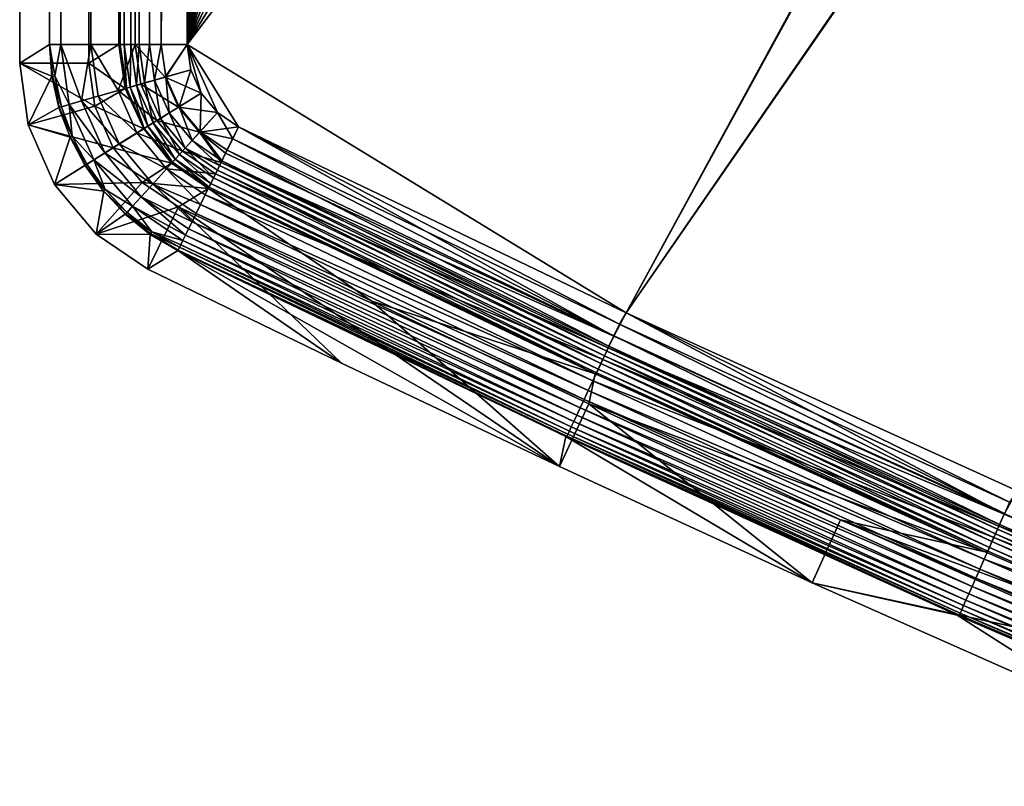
# Model space of a CAD drawing. Header units: metres. Extents: x 0 to 1400, y -1400 to 0.
# Tile 1 of 256: x 0 to 43, y -1323 to -1290. Entities that reach past the tile are written whole.
import ezdxf

# ---------------------------------------------------------------- set-up
doc = ezdxf.new("R2010")
doc.units = ezdxf.units.M

msp = doc.modelspace()

# ---------------------------------------------------------------- linework, layer by layer
at = {"layer": 'None'}
for points in [[(1.294015, -11.242748, -5.865956), (0, -9.948733, -80), (0, -1291.388062, -80)], [(2.999543, -9.948733, -80.052361), (2.999513, -1291.388062, -80.052353), (0, -9.948733, -80)], [(2.999513, -1291.388062, -80.052353), (0, -1291.388062, -80), (0, -9.948733, -80)], [(2.999513, -1291.388062, -80.052353), (2.999543, -9.948733, -80.052361), (4.293558, -11.242748, -5.918313)], [(1.294015, -1290.58252, -5.865956), (1.294015, -11.242748, -5.865956), (0, -1291.388062, -80)], [(1.294015, -11.242748, -5.865956), (1.294015, -1290.58252, -5.865956), (1.453122, -11.242748, -4.597182)], [(1.294015, -1290.58252, -5.865956), (1.777908, -1290.58252, -3.61353), (1.453122, -11.242748, -4.597182)], [(1.777908, -1290.58252, -3.61353), (1.77788, -11.242748, -3.613594), (1.453122, -11.242748, -4.597182)], [(2.336057, -11.242748, -2.598887), (1.77788, -11.242748, -3.613594), (1.777908, -1290.58252, -3.61353)], [(3.078628, -1290.58252, -1.712029), (2.336057, -11.242748, -2.598887), (1.777908, -1290.58252, -3.61353)], [(3.078628, -1290.58252, -1.712029), (3.078723, -11.242748, -1.711936), (2.336057, -11.242748, -2.598887)], [(4.293558, -1290.58252, -5.918313), (2.999513, -1291.388062, -80.052353), (4.293558, -11.242748, -5.918313)], [(5.002484, -1290.58252, -0.444609), (3.9785, -11.242748, -0.984864), (3.078628, -1290.58252, -1.712029)], [(3.9785, -11.242748, -0.984864), (3.078723, -11.242748, -1.711936), (3.078628, -1290.58252, -1.712029)], [(5.002794, -11.242748, -0.444482), (3.9785, -11.242748, -0.984864), (5.002484, -1290.58252, -0.444609)], [(4.293558, -1290.58252, -5.918313), (4.293558, -11.242748, -5.918313), (4.359362, -1290.58252, -5.346294)], [(4.293558, -11.242748, -5.918313), (4.534307, -11.242748, -4.797701), (4.359362, -1290.58252, -5.346294)], [(4.534307, -11.242748, -4.797701), (4.534304, -1290.58252, -4.79771), (4.359362, -1290.58252, -5.346294)], [(4.811808, -1290.58252, -4.293189), (4.534304, -1290.58252, -4.79771), (4.534307, -11.242748, -4.797701)], [(5.181449, -11.242748, -3.851689), (4.811808, -1290.58252, -4.293189), (4.534307, -11.242748, -4.797701)], [(5.181445, -1290.58252, -3.851693), (4.811808, -1290.58252, -4.293189), (5.181449, -11.242748, -3.851689)], [(5.991898, -11.242748, -0.13694), (5.002484, -1290.58252, -0.444609), (7.262993, -1290.58252)], [(5.991898, -11.242748, -0.13694), (5.002794, -11.242748, -0.444482), (5.002484, -1290.58252, -0.444609)], [(5.629323, -1290.58252, -3.489816), (5.181445, -1290.58252, -3.851693), (5.181449, -11.242748, -3.851689)], [(5.629323, -1290.58252, -3.489816), (5.181449, -11.242748, -3.851689), (6.138612, -11.242748, -3.221156)], [(6.138608, -1290.58252, -3.221157), (5.629323, -1290.58252, -3.489816), (6.138612, -11.242748, -3.221156)], [(7.263255, -11.242748), (5.991898, -11.242748, -0.13694), (7.262993, -1290.58252)], [(7.263255, -1290.58252, -3), (6.138608, -1290.58252, -3.221157), (7.263255, -11.242748, -3)], [(6.138608, -1290.58252, -3.221157), (6.138612, -11.242748, -3.221156), (7.263255, -11.242748, -3)], [(7.262993, -1290.58252), (10.26183, -870.310974), (7.263255, -11.242748)], [(7.263255, -11.242748, -3), (9.488518, -870.462952, -3), (7.263255, -1290.58252, -3)], [(10.556255, -886.99408), (10.26183, -870.310974), (7.262993, -1290.58252)], [(9.488518, -870.462952, -3), (9.787195, -887.165039, -3), (7.263255, -1290.58252, -3)], [(11.297174, -903.663391), (10.556255, -886.99408), (7.262993, -1290.58252)], [(7.263255, -1290.58252, -3), (9.787195, -887.165039, -3), (10.532903, -903.853088, -3)], [(12.493146, -920.306213), (11.297174, -903.663391), (7.262993, -1290.58252)], [(10.532903, -903.853088, -3), (11.734195, -920.514526, -3), (7.263255, -1290.58252, -3)], [(7.262993, -1290.58252), (14.152526, -936.909119), (12.493146, -920.306213)], [(11.734195, -920.514526, -3), (13.399429, -937.136047, -3), (7.263255, -1290.58252, -3)], [(16.283424, -953.458191), (14.152526, -936.909119), (7.262993, -1290.58252)], [(7.263255, -1290.58252, -3), (13.399429, -937.136047, -3), (15.536694, -953.703369, -3)], [(18.893593, -969.938416), (16.283424, -953.458191), (7.262993, -1290.58252)], [(15.536694, -953.703369, -3), (18.15374, -970.201782, -3), (7.263255, -1290.58252, -3)], [(7.262993, -1290.58252), (21.990341, -986.334167), (18.893593, -969.938416)], [(18.15374, -970.201782, -3), (21.257854, -986.615417, -3), (7.263255, -1290.58252, -3)], [(25.580467, -1002.628906), (21.990341, -986.334167), (7.262993, -1290.58252)], [(7.263255, -1290.58252, -3), (21.257854, -986.615417, -3), (24.855837, -1002.927917, -3)], [(29.670143, -1018.805542), (25.580467, -1002.628906), (7.262993, -1290.58252)], [(24.855837, -1002.927917, -3), (28.953835, -1019.12207, -3), (7.263255, -1290.58252, -3)], [(7.262993, -1290.58252), (34.264809, -1034.846069), (29.670143, -1018.805542)], [(28.953835, -1019.12207, -3), (33.557266, -1035.17981, -3), (7.263255, -1290.58252, -3)], [(39.369041, -1050.731689), (34.264809, -1034.846069), (7.262993, -1290.58252)], [(7.263255, -1290.58252, -3), (33.557266, -1035.17981, -3), (38.670708, -1051.082397, -3)], [(44.986485, -1066.443115), (39.369041, -1050.731689), (7.262993, -1290.58252)], [(38.670708, -1051.082397, -3), (44.297775, -1066.810547, -3), (7.263255, -1290.58252, -3)], [(7.262993, -1290.58252), (51.119713, -1081.960449), (44.986485, -1066.443115)], [(44.297775, -1066.810547, -3), (50.441025, -1082.34436, -3), (7.263255, -1290.58252, -3)], [(57.770119, -1097.263306), (51.119713, -1081.960449), (7.262993, -1290.58252)], [(7.263255, -1290.58252, -3), (50.441025, -1082.34436, -3), (57.101818, -1097.663452, -3)], [(64.93779, -1112.330688), (57.770119, -1097.263306), (7.262993, -1290.58252)], [(57.101818, -1097.663452, -3), (64.280243, -1112.746826, -3), (7.263255, -1290.58252, -3)], [(7.262993, -1290.58252), (72.621468, -1127.141724), (64.93779, -1112.330688)], [(64.280243, -1112.746826, -3), (71.975006, -1127.573364, -3), (7.263255, -1290.58252, -3)], [(80.818375, -1141.674805), (72.621468, -1127.141724), (7.262993, -1290.58252)], [(7.263255, -1290.58252, -3), (71.975006, -1127.573364, -3), (80.183334, -1142.121826, -3)], [(89.524239, -1155.908936), (80.818375, -1141.674805), (7.262993, -1290.58252)], [(7.263255, -1290.58252, -3), (80.183334, -1142.121826, -3), (88.900917, -1156.371094, -3)], [(7.262993, -1290.58252), (98.733162, -1169.822754), (89.524239, -1155.908936)], [(98.121849, -1170.299805, -3), (7.263255, -1290.58252, -3), (88.900917, -1156.371094, -3)], [(26.28237, -1302.206421), (98.733162, -1169.822754), (7.262993, -1290.58252)], [(98.733162, -1169.822754), (26.28237, -1302.206421), (108.43763, -1183.395752)], [(26.284334, -1302.207397, -3), (7.263255, -1290.58252, -3), (98.121849, -1170.299805, -3)], [(107.838593, -1183.887207, -3), (26.284334, -1302.207397, -3), (98.121849, -1170.299805, -3)], [(26.28237, -1302.206421), (43.232292, -1309.932251), (108.43763, -1183.395752)], [(43.234257, -1309.933105, -3), (26.284334, -1302.207397, -3), (107.838593, -1183.887207, -3)], [(1.294015, -1290.58252, -5.865956), (0, -1291.388062, -80), (1.393106, -1291.959961, -5.858041)], [(1.393106, -1291.959961, -5.858041), (1.42888, -1291.955444, -5.282678), (1.294015, -1290.58252, -5.865956)], [(1.42888, -1291.955444, -5.282678), (1.522773, -1291.942383, -4.711677), (1.294015, -1290.58252, -5.865956)], [(1.294015, -1290.58252, -5.865956), (1.522773, -1291.942383, -4.711677), (1.777908, -1290.58252, -3.61353)], [(1.522773, -1291.942383, -4.711677), (2.145649, -1293.181152, -3.603996), (1.777908, -1290.58252, -3.61353)], [(1.777908, -1290.58252, -3.61353), (2.145649, -1293.181152, -3.603996), (2.683194, -1293.027588, -2.591883)], [(3.078628, -1290.58252, -1.712029), (1.777908, -1290.58252, -3.61353), (2.683194, -1293.027588, -2.591883)], [(3.397202, -1292.82373, -1.707133), (3.078628, -1290.58252, -1.712029), (2.683194, -1293.027588, -2.591883)], [(2.999513, -1291.388062, -80.052353), (4.293558, -1290.58252, -5.918313), (4.575136, -1292.490601, -5.911572)], [(5.002484, -1290.58252, -0.444609), (3.078628, -1290.58252, -1.712029), (4.261871, -1292.576782, -0.982192)], [(3.078628, -1290.58252, -1.712029), (3.397202, -1292.82373, -1.707133), (4.261871, -1292.576782, -0.982192)], [(4.261871, -1292.576782, -0.982192), (5.245498, -1292.295776, -0.443247), (5.002484, -1290.58252, -0.444609)], [(4.575136, -1292.490601, -5.911572), (4.293558, -1290.58252, -5.918313), (4.359362, -1290.58252, -5.346294)], [(4.625282, -1292.473022, -5.341588), (4.575136, -1292.490601, -5.911572), (4.359362, -1290.58252, -5.346294)], [(4.359362, -1290.58252, -5.346294), (4.534304, -1290.58252, -4.79771), (4.625282, -1292.473022, -5.341588)], [(4.534304, -1290.58252, -4.79771), (4.794093, -1292.424805, -4.792995), (4.625282, -1292.473022, -5.341588)], [(4.534304, -1290.58252, -4.79771), (4.811808, -1290.58252, -4.293189), (4.794093, -1292.424805, -4.792995)], [(4.811808, -1290.58252, -4.293189), (5.061515, -1292.348389, -4.289472), (4.794093, -1292.424805, -4.792995)], [(4.811808, -1290.58252, -4.293189), (5.181445, -1290.58252, -3.851693), (5.061515, -1292.348389, -4.289472)], [(5.245498, -1292.295776, -0.443247), (6.312303, -1291.991211, -0.112191), (5.002484, -1290.58252, -0.444609)], [(5.002484, -1290.58252, -0.444609), (6.312303, -1291.991211, -0.112191), (7.262993, -1290.58252)], [(5.181445, -1290.58252, -3.851693), (5.416728, -1292.246948, -3.849309), (5.061515, -1292.348389, -4.289472)], [(5.181445, -1290.58252, -3.851693), (5.629323, -1290.58252, -3.489816), (5.416728, -1292.246948, -3.849309)], [(5.629323, -1290.58252, -3.489816), (5.846894, -1292.124146, -3.48865), (5.416728, -1292.246948, -3.849309)], [(5.629323, -1290.58252, -3.489816), (6.138608, -1290.58252, -3.221157), (5.846894, -1292.124146, -3.48865)], [(6.138608, -1290.58252, -3.221157), (6.336243, -1291.984375, -3.220523), (5.846894, -1292.124146, -3.48865)], [(6.138608, -1290.58252, -3.221157), (7.263255, -1290.58252, -3), (6.336243, -1291.984375, -3.220523)], [(6.312303, -1291.991211, -0.112191), (7.416185, -1291.67627), (7.262993, -1290.58252)], [(7.263255, -1290.58252, -3), (7.416335, -1291.676758, -3), (6.336243, -1291.984375, -3.220523)], [(7.416185, -1291.67627), (7.863981, -1292.685547), (7.262993, -1290.58252)], [(7.863981, -1292.685547), (8.571769, -1293.533081), (7.262993, -1290.58252)], [(7.262993, -1290.58252), (8.571769, -1293.533081), (9.485583, -1294.153076)], [(9.485583, -1294.153076), (26.28237, -1302.206421), (7.262993, -1290.58252)], [(26.284334, -1302.207397, -3), (9.487546, -1294.154053, -3), (7.263255, -1290.58252, -3)], [(9.487546, -1294.154053, -3), (8.572985, -1293.53418, -3), (7.263255, -1290.58252, -3)], [(7.263255, -1290.58252, -3), (8.572985, -1293.53418, -3), (7.864559, -1292.686523, -3)], [(7.864559, -1292.686523, -3), (7.416335, -1291.676758, -3), (7.263255, -1290.58252, -3)], [(0, -1291.388062, -80), (0.367841, -1294.068604, -80), (1.393106, -1291.959961, -5.858041)], [(0.367841, -1294.068604, -80), (0, -1291.388062, -80), (3.256284, -1293.260376, -80.059189)], [(0, -1291.388062, -80), (2.999513, -1291.388062, -80.052353), (3.256284, -1293.260376, -80.059189)], [(3.256284, -1293.260376, -80.059189), (2.999513, -1291.388062, -80.052353), (4.575136, -1292.490601, -5.911572)], [(7.863981, -1292.685547), (7.416185, -1291.67627), (6.312303, -1291.991211, -0.112191)], [(6.336243, -1291.984375, -3.220523), (7.416335, -1291.676758, -3), (6.910398, -1293.27771, -3.220318)], [(7.416335, -1291.676758, -3), (7.864559, -1292.686523, -3), (6.910398, -1293.27771, -3.220318)], [(0.367841, -1294.068604, -80), (1.696583, -1293.314087, -5.852393), (1.393106, -1291.959961, -5.858041)], [(1.71473, -1293.304199, -5.277255), (1.42888, -1291.955444, -5.282678), (1.393106, -1291.959961, -5.858041)], [(1.696583, -1293.314087, -5.852393), (1.71473, -1293.304199, -5.277255), (1.393106, -1291.959961, -5.858041)], [(1.80632, -1293.278076, -4.706699), (1.522773, -1291.942383, -4.711677), (1.42888, -1291.955444, -5.282678)], [(1.71473, -1293.304199, -5.277255), (1.80632, -1293.278076, -4.706699), (1.42888, -1291.955444, -5.282678)], [(1.80632, -1293.278076, -4.706699), (2.145649, -1293.181152, -3.603996), (1.522773, -1291.942383, -4.711677)], [(5.061515, -1292.348389, -4.289472), (5.416728, -1292.246948, -3.849309), (5.784978, -1293.977783, -4.288288)], [(6.88929, -1293.290894, -0.112086), (6.312303, -1291.991211, -0.112191), (5.245498, -1292.295776, -0.443247)], [(5.416728, -1292.246948, -3.849309), (5.846894, -1292.124146, -3.48865), (6.098657, -1293.782715, -3.848514)], [(5.416728, -1292.246948, -3.849309), (6.098657, -1293.782715, -3.848514), (5.784978, -1293.977783, -4.288288)], [(5.846894, -1292.124146, -3.48865), (6.336243, -1291.984375, -3.220523), (6.478433, -1293.546387, -3.488189)], [(5.846894, -1292.124146, -3.48865), (6.478433, -1293.546387, -3.488189), (6.098657, -1293.782715, -3.848514)], [(6.88929, -1293.290894, -0.112086), (7.863981, -1292.685547), (6.312303, -1291.991211, -0.112191)], [(6.336243, -1291.984375, -3.220523), (6.910398, -1293.27771, -3.220318), (6.478433, -1293.546387, -3.488189)], [(3.256284, -1293.260376, -80.059189), (4.575136, -1292.490601, -5.911572), (5.376731, -1294.231689, -5.909472)], [(4.261871, -1292.576782, -0.982192), (3.397202, -1292.82373, -1.707133), (5.079371, -1294.416748, -0.981242)], [(5.947658, -1293.876587, -0.442818), (5.245498, -1292.295776, -0.443247), (4.261871, -1292.576782, -0.982192)], [(5.079371, -1294.416748, -0.981242), (5.947658, -1293.876587, -0.442818), (4.261871, -1292.576782, -0.982192)], [(5.376731, -1294.231689, -5.909472), (4.575136, -1292.490601, -5.911572), (4.625282, -1292.473022, -5.341588)], [(4.625282, -1292.473022, -5.341588), (4.794093, -1292.424805, -4.792995), (5.399434, -1294.217651, -5.339591)], [(5.399434, -1294.217651, -5.339591), (5.376731, -1294.231689, -5.909472), (4.625282, -1292.473022, -5.341588)], [(4.794093, -1292.424805, -4.792995), (5.061515, -1292.348389, -4.289472), (5.548721, -1294.124756, -4.7914)], [(4.794093, -1292.424805, -4.792995), (5.548721, -1294.124756, -4.7914), (5.399434, -1294.217651, -5.339591)], [(5.061515, -1292.348389, -4.289472), (5.784978, -1293.977783, -4.288288), (5.548721, -1294.124756, -4.7914)], [(5.947658, -1293.876587, -0.442818), (6.88929, -1293.290894, -0.112086), (5.245498, -1292.295776, -0.443247)], [(8.571769, -1293.533081), (7.863981, -1292.685547), (6.88929, -1293.290894, -0.112086)], [(6.910398, -1293.27771, -3.220318), (7.864559, -1292.686523, -3), (7.816753, -1294.364502, -3.220522)], [(7.864559, -1292.686523, -3), (8.572985, -1293.53418, -3), (7.816753, -1294.364502, -3.220522)], [(2.145649, -1293.181152, -3.603996), (3.685453, -1295.283813, -2.589477), (2.683194, -1293.027588, -2.591883)], [(4.315983, -1294.891602, -1.705507), (3.397202, -1292.82373, -1.707133), (2.683194, -1293.027588, -2.591883)], [(2.683194, -1293.027588, -2.591883), (3.685453, -1295.283813, -2.589477), (4.315983, -1294.891602, -1.705507)], [(3.397202, -1292.82373, -1.707133), (4.315983, -1294.891602, -1.705507), (5.079371, -1294.416748, -0.981242)], [(0.367841, -1294.068604, -80), (3.256284, -1293.260376, -80.059189), (4.047956, -1295.059082, -80.061653)], [(2.186017, -1294.591431, -5.849195), (1.696583, -1293.314087, -5.852393), (0.367841, -1294.068604, -80)], [(2.184835, -1294.599365, -5.273966), (1.71473, -1293.304199, -5.277255), (1.696583, -1293.314087, -5.852393)], [(2.186017, -1294.591431, -5.849195), (2.184835, -1294.599365, -5.273966), (1.696583, -1293.314087, -5.852393)], [(2.272154, -1294.560669, -4.703683), (1.80632, -1293.278076, -4.706699), (1.71473, -1293.304199, -5.277255)], [(2.184835, -1294.599365, -5.273966), (2.272154, -1294.560669, -4.703683), (1.71473, -1293.304199, -5.277255)], [(1.80632, -1293.278076, -4.706699), (2.272154, -1294.560669, -4.703683), (2.145649, -1293.181152, -3.603996)], [(2.272154, -1294.560669, -4.703683), (3.210542, -1295.579102, -3.600766), (2.145649, -1293.181152, -3.603996)], [(2.145649, -1293.181152, -3.603996), (3.210542, -1295.579102, -3.600766), (3.685453, -1295.283813, -2.589477)], [(4.047956, -1295.059082, -80.061653), (3.256284, -1293.260376, -80.059189), (5.376731, -1294.231689, -5.909472)], [(7.800077, -1294.382935, -0.112191), (6.88929, -1293.290894, -0.112086), (5.947658, -1293.876587, -0.442818)], [(6.478433, -1293.546387, -3.488189), (6.910398, -1293.27771, -3.220318), (7.475076, -1294.741699, -3.488649)], [(7.800077, -1294.382935, -0.112191), (8.571769, -1293.533081), (6.88929, -1293.290894, -0.112086)], [(6.910398, -1293.27771, -3.220318), (7.816753, -1294.364502, -3.220522), (7.475076, -1294.741699, -3.488649)], [(7.800077, -1294.382935, -0.112191), (9.485583, -1294.153076), (8.571769, -1293.533081)], [(7.816753, -1294.364502, -3.220522), (8.572985, -1293.53418, -3), (9.234777, -1294.668335, -3.055813)], [(8.572985, -1293.53418, -3), (9.487546, -1294.154053, -3), (9.234777, -1294.668335, -3.055813)], [(7.055212, -1295.2052, -0.443246), (5.947658, -1293.876587, -0.442818), (5.079371, -1294.416748, -0.981242)], [(5.784978, -1293.977783, -4.288288), (6.098657, -1293.782715, -3.848514), (6.926701, -1295.346924, -4.289469)], [(7.055212, -1295.2052, -0.443246), (7.800077, -1294.382935, -0.112191), (5.947658, -1293.876587, -0.442818)], [(6.098657, -1293.782715, -3.848514), (6.478433, -1293.546387, -3.488189), (7.174721, -1295.073242, -3.849308)], [(6.098657, -1293.782715, -3.848514), (7.174721, -1295.073242, -3.849308), (6.926701, -1295.346924, -4.289469)], [(6.478433, -1293.546387, -3.488189), (7.475076, -1294.741699, -3.488649), (7.174721, -1295.073242, -3.849308)], [(1.501548, -1296.643921, -80), (2.186017, -1294.591431, -5.849195), (0.367841, -1294.068604, -80)], [(1.501548, -1296.643921, -80), (0.367841, -1294.068604, -80), (4.047956, -1295.059082, -80.061653)], [(4.047956, -1295.059082, -80.061653), (5.376731, -1294.231689, -5.909472), (6.584117, -1295.720337, -5.911569)], [(6.584117, -1295.720337, -5.911569), (5.376731, -1294.231689, -5.909472), (5.399434, -1294.217651, -5.339591)], [(5.399434, -1294.217651, -5.339591), (5.548721, -1294.124756, -4.7914), (6.62211, -1295.683228, -5.341584)], [(6.62211, -1295.683228, -5.341584), (6.584117, -1295.720337, -5.911569), (5.399434, -1294.217651, -5.339591)], [(5.548721, -1294.124756, -4.7914), (5.784978, -1293.977783, -4.288288), (6.739979, -1295.553101, -4.792993)], [(5.548721, -1294.124756, -4.7914), (6.739979, -1295.553101, -4.792993), (6.62211, -1295.683228, -5.341584)], [(5.784978, -1293.977783, -4.288288), (6.926701, -1295.346924, -4.289469), (6.739979, -1295.553101, -4.792993)], [(8.731893, -1295.69165, -0.251109), (7.800077, -1294.382935, -0.112191), (7.055212, -1295.2052, -0.443246)], [(7.475076, -1294.741699, -3.488649), (7.816753, -1294.364502, -3.220522), (8.766883, -1295.620483, -3.489813)], [(8.926799, -1295.295044, -0.13694), (9.485583, -1294.153076), (7.800077, -1294.382935, -0.112191)], [(8.731893, -1295.69165, -0.251109), (8.926799, -1295.295044, -0.13694), (7.800077, -1294.382935, -0.112191)], [(7.816753, -1294.364502, -3.220522), (8.991508, -1295.163452, -3.221156), (8.766883, -1295.620483, -3.489813)], [(9.234777, -1294.668335, -3.055813), (8.991508, -1295.163452, -3.221156), (7.816753, -1294.364502, -3.220522)], [(9.485583, -1294.153076), (8.926799, -1295.295044, -0.13694), (25.746523, -1303.223999, -0.112516)], [(9.234777, -1294.668335, -3.055813), (9.487546, -1294.154053, -3), (25.991236, -1302.700684, -3.055977)], [(26.28237, -1302.206421), (9.485583, -1294.153076), (25.746523, -1303.223999, -0.112516)], [(9.487546, -1294.154053, -3), (26.284334, -1302.207397, -3), (25.991236, -1302.700684, -3.055977)], [(1.501548, -1296.643921, -80), (2.843963, -1295.807129, -5.848162), (2.186017, -1294.591431, -5.849195)], [(2.910449, -1295.765869, -4.702671), (2.272154, -1294.560669, -4.703683), (2.184835, -1294.599365, -5.273966)], [(2.829267, -1295.816284, -5.272861), (2.184835, -1294.599365, -5.273966), (2.186017, -1294.591431, -5.849195)], [(2.829267, -1295.816284, -5.272861), (2.910449, -1295.765869, -4.702671), (2.184835, -1294.599365, -5.273966)], [(2.843963, -1295.807129, -5.848162), (2.829267, -1295.816284, -5.272861), (2.186017, -1294.591431, -5.849195)], [(2.272154, -1294.560669, -4.703683), (2.910449, -1295.765869, -4.702671), (3.210542, -1295.579102, -3.600766)], [(5.079371, -1294.416748, -0.981242), (4.315983, -1294.891602, -1.705507), (6.368423, -1295.963379, -0.98219)], [(6.368423, -1295.963379, -0.98219), (7.055212, -1295.2052, -0.443246), (5.079371, -1294.416748, -0.981242)], [(7.174721, -1295.073242, -3.849308), (7.475076, -1294.741699, -3.488649), (8.664235, -1295.829346, -3.659872)], [(7.475076, -1294.741699, -3.488649), (8.766883, -1295.620483, -3.489813), (8.664235, -1295.829346, -3.659872)], [(8.991508, -1295.163452, -3.221156), (9.234777, -1294.668335, -3.055813), (25.757101, -1303.201416, -3.221156)], [(9.234777, -1294.668335, -3.055813), (25.991236, -1302.700684, -3.055977), (25.757101, -1303.201416, -3.221156)], [(1.501548, -1296.643921, -80), (4.047956, -1295.059082, -80.061653), (5.311628, -1296.564087, -80.059189)], [(3.685453, -1295.283813, -2.589477), (5.764692, -1296.629761, -1.70713), (4.315983, -1294.891602, -1.705507)], [(5.311628, -1296.564087, -80.059189), (4.047956, -1295.059082, -80.061653), (6.584117, -1295.720337, -5.911569)], [(4.315983, -1294.891602, -1.705507), (5.764692, -1296.629761, -1.70713), (6.368423, -1295.963379, -0.98219)], [(8.490542, -1296.182739, -0.444482), (7.055212, -1295.2052, -0.443246), (6.368423, -1295.963379, -0.98219)], [(6.926701, -1295.346924, -4.289469), (7.174721, -1295.073242, -3.849308), (8.406308, -1296.354126, -4.293182)], [(8.490542, -1296.182739, -0.444482), (8.731893, -1295.69165, -0.251109), (7.055212, -1295.2052, -0.443246)], [(7.174721, -1295.073242, -3.849308), (8.569342, -1296.022461, -3.851689), (8.406308, -1296.354126, -4.293182)], [(8.664235, -1295.829346, -3.659872), (8.569342, -1296.022461, -3.851689), (7.174721, -1295.073242, -3.849308)], [(8.766883, -1295.620483, -3.489813), (8.991508, -1295.163452, -3.221156), (25.541275, -1303.662842, -3.490045)], [(8.991508, -1295.163452, -3.221156), (25.757101, -1303.201416, -3.221156), (25.541275, -1303.662842, -3.490045)], [(2.910449, -1295.765869, -4.702671), (3.709348, -1296.871094, -4.70368), (3.210542, -1295.579102, -3.600766)], [(3.210542, -1295.579102, -3.600766), (5.266156, -1297.180054, -2.591879), (3.685453, -1295.283813, -2.589477)], [(5.266156, -1297.180054, -2.591879), (3.210542, -1295.579102, -3.600766), (4.89083, -1297.59436, -3.60399)], [(3.210542, -1295.579102, -3.600766), (3.709348, -1296.871094, -4.70368), (4.89083, -1297.59436, -3.60399)], [(3.685453, -1295.283813, -2.589477), (5.266156, -1297.180054, -2.591879), (5.764692, -1296.629761, -1.70713)], [(6.62211, -1295.683228, -5.341584), (6.739979, -1295.553101, -4.792993), (8.206751, -1296.760254, -5.346284)], [(6.739979, -1295.553101, -4.792993), (6.926701, -1295.346924, -4.289469), (8.283912, -1296.603271, -4.797701)], [(6.739979, -1295.553101, -4.792993), (8.283912, -1296.603271, -4.797701), (8.206751, -1296.760254, -5.346284)], [(6.926701, -1295.346924, -4.289469), (8.406308, -1296.354126, -4.293182), (8.283912, -1296.603271, -4.797701)], [(8.664235, -1295.829346, -3.659872), (8.766883, -1295.620483, -3.489813), (25.442724, -1303.873657, -3.660043)], [(25.746523, -1303.223999, -0.112516), (8.926799, -1295.295044, -0.13694), (8.731893, -1295.69165, -0.251109)], [(8.766883, -1295.620483, -3.489813), (25.541275, -1303.662842, -3.490045), (25.442724, -1303.873657, -3.660043)], [(3.643686, -1296.934814, -5.84919), (2.843963, -1295.807129, -5.848162), (1.501548, -1296.643921, -80)], [(3.709348, -1296.871094, -4.70368), (2.910449, -1295.765869, -4.702671), (2.829267, -1295.816284, -5.272861)], [(3.636026, -1296.932373, -5.273962), (2.829267, -1295.816284, -5.272861), (2.843963, -1295.807129, -5.848162)], [(3.636026, -1296.932373, -5.273962), (3.709348, -1296.871094, -4.70368), (2.829267, -1295.816284, -5.272861)], [(3.643686, -1296.934814, -5.84919), (3.636026, -1296.932373, -5.273962), (2.843963, -1295.807129, -5.848162)], [(5.311628, -1296.564087, -80.059189), (6.584117, -1295.720337, -5.911569), (8.177726, -1296.819336, -5.918313)], [(5.764692, -1296.629761, -1.70713), (7.832515, -1297.521729, -1.326623), (6.368423, -1295.963379, -0.98219)], [(6.368423, -1295.963379, -0.98219), (7.832515, -1297.521729, -1.326623), (8.038766, -1297.102051, -0.984865)], [(8.038766, -1297.102051, -0.984865), (8.490542, -1296.182739, -0.444482), (6.368423, -1295.963379, -0.98219)], [(8.177726, -1296.819336, -5.918313), (6.584117, -1295.720337, -5.911569), (6.62211, -1295.683228, -5.341584)], [(8.206751, -1296.760254, -5.346284), (8.177726, -1296.819336, -5.918313), (6.62211, -1295.683228, -5.341584)], [(25.19515, -1304.403076, -4.292985), (8.406308, -1296.354126, -4.293182), (8.569342, -1296.022461, -3.851689)], [(8.731893, -1295.69165, -0.251109), (8.490542, -1296.182739, -0.444482), (25.507816, -1303.734375, -0.251606)], [(25.351633, -1304.068359, -3.851689), (8.569342, -1296.022461, -3.851689), (8.664235, -1295.829346, -3.659872)], [(25.351633, -1304.068359, -3.851689), (25.19515, -1304.403076, -4.292985), (8.569342, -1296.022461, -3.851689)], [(25.442724, -1303.873657, -3.660043), (25.351633, -1304.068359, -3.851689), (8.664235, -1295.829346, -3.659872)], [(25.746523, -1303.223999, -0.112516), (8.731893, -1295.69165, -0.251109), (25.507816, -1303.734375, -0.251606)], [(8.490542, -1296.182739, -0.444482), (8.038766, -1297.102051, -0.984865), (25.275898, -1304.230347, -0.444534)], [(25.077496, -1304.654663, -4.797701), (8.283912, -1296.603271, -4.797701), (8.406308, -1296.354126, -4.293182)], [(25.19515, -1304.403076, -4.292985), (25.077496, -1304.654663, -4.797701), (8.406308, -1296.354126, -4.293182)], [(25.507816, -1303.734375, -0.251606), (8.490542, -1296.182739, -0.444482), (25.275898, -1304.230347, -0.444534)], [(3.311, -1298.798828, -80), (1.501548, -1296.643921, -80), (5.311628, -1296.564087, -80.059189)], [(3.311, -1298.798828, -80), (3.643686, -1296.934814, -5.84919), (1.501548, -1296.643921, -80)], [(3.311, -1298.798828, -80), (5.311628, -1296.564087, -80.059189), (6.877636, -1297.621826, -80.052368)], [(4.573032, -1297.938477, -5.852385), (3.643686, -1296.934814, -5.84919), (3.311, -1298.798828, -80)], [(4.653903, -1297.855957, -4.706692), (3.709348, -1296.871094, -4.70368), (3.636026, -1296.932373, -5.273962)], [(4.589952, -1297.926514, -5.277246), (3.636026, -1296.932373, -5.273962), (3.643686, -1296.934814, -5.84919)], [(4.589952, -1297.926514, -5.277246), (4.653903, -1297.855957, -4.706692), (3.636026, -1296.932373, -5.273962)], [(4.573032, -1297.938477, -5.852385), (4.589952, -1297.926514, -5.277246), (3.643686, -1296.934814, -5.84919)], [(4.89083, -1297.59436, -3.60399), (3.709348, -1296.871094, -4.70368), (4.653903, -1297.855957, -4.706692)], [(5.266156, -1297.180054, -2.591879), (7.46866, -1298.262085, -2.137302), (5.764692, -1296.629761, -1.70713)], [(6.877636, -1297.621826, -80.052368), (5.311628, -1296.564087, -80.059189), (8.177726, -1296.819336, -5.918313)], [(7.46866, -1298.262085, -2.137302), (7.641909, -1297.909546, -1.711938), (5.764692, -1296.629761, -1.70713)], [(5.764692, -1296.629761, -1.70713), (7.641909, -1297.909546, -1.711938), (7.832515, -1297.521729, -1.326623)], [(15.240726, -1301.690552, -80.052361), (6.877636, -1297.621826, -80.052368), (8.177726, -1296.819336, -5.918313)], [(24.938366, -1304.856201, -5.918313), (8.177726, -1296.819336, -5.918313), (8.206751, -1296.760254, -5.346284)], [(24.938366, -1304.856201, -5.918313), (15.240726, -1301.690552, -80.052361), (8.177726, -1296.819336, -5.918313)], [(25.003448, -1304.812988, -5.347445), (8.206751, -1296.760254, -5.346284), (8.283912, -1296.603271, -4.797701)], [(25.003448, -1304.812988, -5.347445), (24.938366, -1304.856201, -5.918313), (8.206751, -1296.760254, -5.346284)], [(25.077496, -1304.654663, -4.797701), (25.003448, -1304.812988, -5.347445), (8.283912, -1296.603271, -4.797701)], [(4.89083, -1297.59436, -3.60399), (7.180427, -1298.848633, -3.092461), (5.266156, -1297.180054, -2.591879)], [(7.180427, -1298.848633, -3.092461), (7.314347, -1298.57605, -2.598888), (5.266156, -1297.180054, -2.591879)], [(5.266156, -1297.180054, -2.591879), (7.314347, -1298.57605, -2.598888), (7.46866, -1298.262085, -2.137302)], [(8.038766, -1297.102051, -0.984865), (7.832515, -1297.521729, -1.326623), (24.842079, -1305.158081, -0.985015)], [(25.275898, -1304.230347, -0.444534), (8.038766, -1297.102051, -0.984865), (24.842079, -1305.158081, -0.985015)], [(5.553209, -1300.31311, -80.000031), (3.311, -1298.798828, -80), (6.877636, -1297.621826, -80.052368)], [(4.653903, -1297.855957, -4.706692), (5.726666, -1298.700684, -4.711666), (4.89083, -1297.59436, -3.60399)], [(5.726666, -1298.700684, -4.711666), (7.068157, -1299.077026, -3.613595), (4.89083, -1297.59436, -3.60399)], [(7.068157, -1299.077026, -3.613595), (7.180427, -1298.848633, -3.092461), (4.89083, -1297.59436, -3.60399)], [(5.553209, -1300.31311, -80.000031), (6.877636, -1297.621826, -80.052368), (13.941833, -1304.394287, -80)], [(6.877636, -1297.621826, -80.052368), (23.399584, -1308.876465, -80), (13.941833, -1304.394287, -80)], [(6.877636, -1297.621826, -80.052368), (15.240726, -1301.690552, -80.052361), (23.399584, -1308.876465, -80)], [(7.832515, -1297.521729, -1.326623), (7.641909, -1297.909546, -1.711938), (24.643988, -1305.581665, -1.326719)], [(24.842079, -1305.158081, -0.985015), (7.832515, -1297.521729, -1.326623), (24.643988, -1305.581665, -1.326719)], [(5.653527, -1298.809204, -5.858028), (4.573032, -1297.938477, -5.852385), (3.311, -1298.798828, -80)], [(5.673361, -1298.779175, -5.282666), (4.589952, -1297.926514, -5.277246), (4.573032, -1297.938477, -5.852385)], [(5.653527, -1298.809204, -5.858028), (5.673361, -1298.779175, -5.282666), (4.573032, -1297.938477, -5.852385)], [(5.726666, -1298.700684, -4.711666), (4.653903, -1297.855957, -4.706692), (4.589952, -1297.926514, -5.277246)], [(5.673361, -1298.779175, -5.282666), (5.726666, -1298.700684, -4.711666), (4.589952, -1297.926514, -5.277246)], [(7.641909, -1297.909546, -1.711938), (7.46866, -1298.262085, -2.137302), (24.46089, -1305.973145, -1.711938)], [(24.643988, -1305.581665, -1.326719), (7.641909, -1297.909546, -1.711938), (24.46089, -1305.973145, -1.711938)], [(7.314347, -1298.57605, -2.598888), (7.180427, -1298.848633, -3.092461), (24.146349, -1306.645752, -2.598965)], [(7.46866, -1298.262085, -2.137302), (7.314347, -1298.57605, -2.598888), (24.294535, -1306.328857, -2.137379)], [(24.294535, -1306.328857, -2.137379), (7.314347, -1298.57605, -2.598888), (24.146349, -1306.645752, -2.598965)], [(24.46089, -1305.973145, -1.711938), (7.46866, -1298.262085, -2.137302), (24.294535, -1306.328857, -2.137379)], [(5.653527, -1298.809204, -5.858028), (3.311, -1298.798828, -80), (5.553209, -1300.31311, -80.000031)], [(6.854743, -1299.511353, -5.865956), (5.653527, -1298.809204, -5.858028), (5.553209, -1300.31311, -80.000031)], [(6.865382, -1299.489624, -5.424023), (5.673361, -1298.779175, -5.282666), (5.653527, -1298.809204, -5.858028)], [(6.854743, -1299.511353, -5.865956), (6.865382, -1299.489624, -5.424023), (5.653527, -1298.809204, -5.858028)], [(6.924919, -1299.36853, -4.597182), (5.726666, -1298.700684, -4.711666), (5.673361, -1298.779175, -5.282666)], [(6.865382, -1299.489624, -5.424023), (6.924919, -1299.36853, -4.597182), (5.673361, -1298.779175, -5.282666)], [(6.924919, -1299.36853, -4.597182), (6.978668, -1299.259155, -4.157339), (5.726666, -1298.700684, -4.711666)], [(6.978668, -1299.259155, -4.157339), (7.068157, -1299.077026, -3.613595), (5.726666, -1298.700684, -4.711666)], [(7.068157, -1299.077026, -3.613595), (6.978668, -1299.259155, -4.157339), (23.909859, -1307.151489, -3.61347)], [(7.180427, -1298.848633, -3.092461), (7.068157, -1299.077026, -3.613595), (24.017677, -1306.920898, -3.09242)], [(24.017677, -1306.920898, -3.09242), (7.068157, -1299.077026, -3.613595), (23.909859, -1307.151489, -3.61347)], [(24.146349, -1306.645752, -2.598965), (7.180427, -1298.848633, -3.092461), (24.017677, -1306.920898, -3.09242)], [(6.854743, -1299.511353, -5.865956), (5.553209, -1300.31311, -80.000031), (13.941833, -1304.394287, -80)], [(6.865382, -1299.489624, -5.424023), (6.854743, -1299.511353, -5.865956), (23.667604, -1307.573242, -5.865956)], [(23.667604, -1307.573242, -5.865956), (6.854743, -1299.511353, -5.865956), (23.399584, -1308.876465, -80)], [(23.399584, -1308.876465, -80), (6.854743, -1299.511353, -5.865956), (13.941833, -1304.394287, -80)], [(6.924919, -1299.36853, -4.597182), (6.865382, -1299.489624, -5.424023), (23.761019, -1307.469727, -4.718482)], [(23.761019, -1307.469727, -4.718482), (6.865382, -1299.489624, -5.424023), (23.721113, -1307.555054, -5.290087)], [(6.865382, -1299.489624, -5.424023), (23.667604, -1307.573242, -5.865956), (23.721113, -1307.555054, -5.290087)], [(6.978668, -1299.259155, -4.157339), (6.924919, -1299.36853, -4.597182), (23.824097, -1307.334839, -4.157492)], [(23.824097, -1307.334839, -4.157492), (6.924919, -1299.36853, -4.597182), (23.761019, -1307.469727, -4.718482)], [(23.909859, -1307.151489, -3.61347), (6.978668, -1299.259155, -4.157339), (23.824097, -1307.334839, -4.157492)], [(24.669224, -1306.158936, -80.052361), (15.240726, -1301.690552, -80.052361), (24.938366, -1304.856201, -5.918313)], [(15.240726, -1301.690552, -80.052361), (24.669224, -1306.158936, -80.052361), (23.399584, -1308.876465, -80)], [(42.672127, -1310.938354, -0.112516), (26.28237, -1302.206421), (25.746523, -1303.223999, -0.112516)], [(25.991236, -1302.700684, -3.055977), (26.284334, -1302.207397, -3), (42.906666, -1310.4104, -3.055977)], [(43.232292, -1309.932251), (26.28237, -1302.206421), (42.672127, -1310.938354, -0.112516)], [(26.284334, -1302.207397, -3), (43.234257, -1309.933105, -3), (42.906666, -1310.4104, -3.055977)], [(25.757101, -1303.201416, -3.221156), (25.991236, -1302.700684, -3.055977), (42.682266, -1310.915527, -3.221156)], [(25.991236, -1302.700684, -3.055977), (42.906666, -1310.4104, -3.055977), (42.682266, -1310.915527, -3.221156)], [(25.746523, -1303.223999, -0.112516), (25.507816, -1303.734375, -0.251606), (42.672127, -1310.938354, -0.112516)], [(25.541275, -1303.662842, -3.490045), (25.757101, -1303.201416, -3.221156), (42.475414, -1311.381104, -3.490045)], [(25.757101, -1303.201416, -3.221156), (42.682266, -1310.915527, -3.221156), (42.475414, -1311.381104, -3.490045)], [(42.443348, -1311.453369, -0.251606), (25.507816, -1303.734375, -0.251606), (25.275898, -1304.230347, -0.444534)], [(25.442724, -1303.873657, -3.660043), (25.541275, -1303.662842, -3.490045), (42.380962, -1311.59375, -3.660043)], [(25.507816, -1303.734375, -0.251606), (42.443348, -1311.453369, -0.251606), (42.672127, -1310.938354, -0.112516)], [(25.541275, -1303.662842, -3.490045), (42.475414, -1311.381104, -3.490045), (42.380962, -1311.59375, -3.660043)], [(42.143681, -1312.127808, -4.292985), (25.19515, -1304.403076, -4.292985), (25.351633, -1304.068359, -3.851689)], [(42.293659, -1311.790283, -3.851689), (25.351633, -1304.068359, -3.851689), (25.442724, -1303.873657, -3.660043)], [(42.293659, -1311.790283, -3.851689), (42.143681, -1312.127808, -4.292985), (25.351633, -1304.068359, -3.851689)], [(42.380962, -1311.59375, -3.660043), (42.293659, -1311.790283, -3.851689), (25.442724, -1303.873657, -3.660043)], [(42.221073, -1311.953613, -0.444534), (25.275898, -1304.230347, -0.444534), (24.842079, -1305.158081, -0.985015)], [(42.030918, -1312.381714, -4.797701), (25.077496, -1304.654663, -4.797701), (25.19515, -1304.403076, -4.292985)], [(42.143681, -1312.127808, -4.292985), (42.030918, -1312.381714, -4.797701), (25.19515, -1304.403076, -4.292985)], [(42.443348, -1311.453369, -0.251606), (25.275898, -1304.230347, -0.444534), (42.221073, -1311.953613, -0.444534)], [(41.854496, -1312.568726, -5.918313), (24.669224, -1306.158936, -80.052361), (24.938366, -1304.856201, -5.918313)], [(41.854496, -1312.568726, -5.918313), (24.938366, -1304.856201, -5.918313), (25.003448, -1304.812988, -5.347445)], [(41.959949, -1312.541382, -5.347445), (25.003448, -1304.812988, -5.347445), (25.077496, -1304.654663, -4.797701)], [(41.959949, -1312.541382, -5.347445), (41.854496, -1312.568726, -5.918313), (25.003448, -1304.812988, -5.347445)], [(42.030918, -1312.381714, -4.797701), (41.959949, -1312.541382, -5.347445), (25.077496, -1304.654663, -4.797701)], [(41.80529, -1312.889526, -0.985015), (24.842079, -1305.158081, -0.985015), (24.643988, -1305.581665, -1.326719)], [(42.221073, -1311.953613, -0.444534), (24.842079, -1305.158081, -0.985015), (41.80529, -1312.889526, -0.985015)], [(41.615437, -1313.316895, -1.326719), (24.643988, -1305.581665, -1.326719), (24.46089, -1305.973145, -1.711938)], [(41.80529, -1312.889526, -0.985015), (24.643988, -1305.581665, -1.326719), (41.615437, -1313.316895, -1.326719)], [(23.399584, -1308.876465, -80), (24.669224, -1306.158936, -80.052361), (34.346737, -1313.909302, -80)], [(41.280518, -1314.070801, -2.137379), (24.294535, -1306.328857, -2.137379), (24.146349, -1306.645752, -2.598965)], [(41.439953, -1313.711914, -1.711938), (24.46089, -1305.973145, -1.711938), (24.294535, -1306.328857, -2.137379)], [(41.439953, -1313.711914, -1.711938), (24.294535, -1306.328857, -2.137379), (41.280518, -1314.070801, -2.137379)], [(24.46089, -1305.973145, -1.711938), (41.439953, -1313.711914, -1.711938), (41.615437, -1313.316895, -1.326719)], [(35.582539, -1311.176147, -80.052361), (24.669224, -1306.158936, -80.052361), (41.854496, -1312.568726, -5.918313)], [(24.669224, -1306.158936, -80.052361), (35.582539, -1311.176147, -80.052361), (34.346737, -1313.909302, -80)], [(41.138493, -1314.390381, -2.598965), (24.146349, -1306.645752, -2.598965), (24.017677, -1306.920898, -3.09242)], [(41.280518, -1314.070801, -2.137379), (24.146349, -1306.645752, -2.598965), (41.138493, -1314.390381, -2.598965)], [(40.911835, -1314.900635, -3.61347), (23.909859, -1307.151489, -3.61347), (23.824097, -1307.334839, -4.157492)], [(41.015167, -1314.668091, -3.09242), (24.017677, -1306.920898, -3.09242), (23.909859, -1307.151489, -3.61347)], [(23.909859, -1307.151489, -3.61347), (40.911835, -1314.900635, -3.61347), (41.015167, -1314.668091, -3.09242)], [(41.138493, -1314.390381, -2.598965), (24.017677, -1306.920898, -3.09242), (41.015167, -1314.668091, -3.09242)], [(34.346737, -1313.909302, -80), (23.667604, -1307.573242, -5.865956), (23.399584, -1308.876465, -80)], [(23.721113, -1307.555054, -5.290087), (23.667604, -1307.573242, -5.865956), (40.636436, -1315.309814, -5.865956)], [(40.636436, -1315.309814, -5.865956), (23.667604, -1307.573242, -5.865956), (34.346737, -1313.909302, -80)], [(40.769184, -1315.22168, -4.718482), (23.761019, -1307.469727, -4.718482), (23.721113, -1307.555054, -5.290087)], [(23.721113, -1307.555054, -5.290087), (40.636436, -1315.309814, -5.865956), (40.730938, -1315.307861, -5.290087)], [(40.769184, -1315.22168, -4.718482), (23.721113, -1307.555054, -5.290087), (40.730938, -1315.307861, -5.290087)], [(40.829639, -1315.085693, -4.157492), (23.824097, -1307.334839, -4.157492), (23.761019, -1307.469727, -4.718482)], [(40.829639, -1315.085693, -4.157492), (23.761019, -1307.469727, -4.718482), (40.769184, -1315.22168, -4.718482)], [(40.911835, -1314.900635, -3.61347), (23.824097, -1307.334839, -4.157492), (40.829639, -1315.085693, -4.157492)], [(59.749245, -1318.325806, -0.112516), (43.232292, -1309.932251), (42.672127, -1310.938354, -0.112516)], [(42.672127, -1310.938354, -0.112516), (42.443348, -1311.453369, -0.251606), (59.749245, -1318.325806, -0.112516)], [(42.475414, -1311.381104, -3.490045), (42.682266, -1310.915527, -3.221156), (59.561142, -1318.772339, -3.490045)], [(34.346737, -1313.909302, -80), (35.582539, -1311.176147, -80.052361), (48.967335, -1317.107056, -80.052361)], [(48.967335, -1317.107056, -80.052361), (35.582539, -1311.176147, -80.052361), (58.923313, -1319.954956, -5.918313)], [(58.923313, -1319.954956, -5.918313), (35.582539, -1311.176147, -80.052361), (41.854496, -1312.568726, -5.918313)], [(59.530476, -1318.845215, -0.251606), (42.443348, -1311.453369, -0.251606), (42.221073, -1311.953613, -0.444534)], [(42.380962, -1311.59375, -3.660043), (42.475414, -1311.381104, -3.490045), (59.470825, -1318.986816, -3.660043)], [(59.749245, -1318.325806, -0.112516), (42.443348, -1311.453369, -0.251606), (59.530476, -1318.845215, -0.251606)], [(42.475414, -1311.381104, -3.490045), (59.561142, -1318.772339, -3.490045), (59.470825, -1318.986816, -3.660043)], [(59.243931, -1319.525391, -4.292985), (42.143681, -1312.127808, -4.292985), (42.293659, -1311.790283, -3.851689)], [(59.387341, -1319.184937, -3.851689), (42.293659, -1311.790283, -3.851689), (42.380962, -1311.59375, -3.660043)], [(59.387341, -1319.184937, -3.851689), (59.243931, -1319.525391, -4.292985), (42.293659, -1311.790283, -3.851689)], [(59.470825, -1318.986816, -3.660043), (59.387341, -1319.184937, -3.851689), (42.380962, -1311.59375, -3.660043)], [(59.317932, -1319.349731, -0.444534), (42.221073, -1311.953613, -0.444534), (41.80529, -1312.889526, -0.985015)], [(59.136105, -1319.78125, -4.797701), (42.030918, -1312.381714, -4.797701), (42.143681, -1312.127808, -4.292985)], [(59.243931, -1319.525391, -4.292985), (59.136105, -1319.78125, -4.797701), (42.143681, -1312.127808, -4.292985)], [(59.530476, -1318.845215, -0.251606), (42.221073, -1311.953613, -0.444534), (59.317932, -1319.349731, -0.444534)], [(58.923313, -1319.954956, -5.918313), (41.854496, -1312.568726, -5.918313), (41.959949, -1312.541382, -5.347445)], [(59.068241, -1319.942383, -5.347445), (41.959949, -1312.541382, -5.347445), (42.030918, -1312.381714, -4.797701)], [(59.068241, -1319.942383, -5.347445), (58.923313, -1319.954956, -5.918313), (41.959949, -1312.541382, -5.347445)], [(59.136105, -1319.78125, -4.797701), (59.068241, -1319.942383, -5.347445), (42.030918, -1312.381714, -4.797701)], [(58.920353, -1320.293457, -0.985015), (41.80529, -1312.889526, -0.985015), (41.615437, -1313.316895, -1.326719)], [(59.317932, -1319.349731, -0.444534), (41.80529, -1312.889526, -0.985015), (58.920353, -1320.293457, -0.985015)], [(41.439953, -1313.711914, -1.711938), (58.738808, -1320.724365, -1.326719), (41.615437, -1313.316895, -1.326719)], [(41.615437, -1313.316895, -1.326719), (58.738808, -1320.724365, -1.326719), (58.920353, -1320.293457, -0.985015)], [(47.77298, -1319.858521, -80), (40.636436, -1315.309814, -5.865956), (34.346737, -1313.909302, -80)], [(34.346737, -1313.909302, -80), (48.967335, -1317.107056, -80.052361), (47.77298, -1319.858521, -80)], [(58.571003, -1321.122681, -1.711938), (41.439953, -1313.711914, -1.711938), (41.280518, -1314.070801, -2.137379)], [(58.738808, -1320.724365, -1.326719), (41.439953, -1313.711914, -1.711938), (58.571003, -1321.122681, -1.711938)], [(58.282738, -1321.807007, -2.598965), (41.138493, -1314.390381, -2.598965), (41.015167, -1314.668091, -3.09242)], [(58.418545, -1321.484619, -2.137379), (41.280518, -1314.070801, -2.137379), (41.138493, -1314.390381, -2.598965)], [(58.418545, -1321.484619, -2.137379), (41.138493, -1314.390381, -2.598965), (58.282738, -1321.807007, -2.598965)], [(58.571003, -1321.122681, -1.711938), (41.280518, -1314.070801, -2.137379), (58.418545, -1321.484619, -2.137379)], [(40.911835, -1314.900635, -3.61347), (58.164814, -1322.086914, -3.09242), (41.015167, -1314.668091, -3.09242)], [(41.015167, -1314.668091, -3.09242), (58.164814, -1322.086914, -3.09242), (58.282738, -1321.807007, -2.598965)], [(40.636436, -1315.309814, -5.865956), (57.758438, -1322.718994, -5.865956), (40.730938, -1315.307861, -5.290087)], [(57.758438, -1322.718994, -5.865956), (40.636436, -1315.309814, -5.865956), (47.77298, -1319.858521, -80)], [(57.929596, -1322.645264, -4.718482), (40.769184, -1315.22168, -4.718482), (40.730938, -1315.307861, -5.290087)], [(40.730938, -1315.307861, -5.290087), (57.758438, -1322.718994, -5.865956), (57.893024, -1322.732056, -5.290087)], [(40.730938, -1315.307861, -5.290087), (57.893024, -1322.732056, -5.290087), (57.929596, -1322.645264, -4.718482)], [(57.987404, -1322.508057, -4.157492), (40.829639, -1315.085693, -4.157492), (40.769184, -1315.22168, -4.718482)], [(57.987404, -1322.508057, -4.157492), (40.769184, -1315.22168, -4.718482), (57.929596, -1322.645264, -4.718482)], [(58.066002, -1322.321411, -3.61347), (40.911835, -1314.900635, -3.61347), (40.829639, -1315.085693, -4.157492)], [(58.066002, -1322.321411, -3.61347), (40.829639, -1315.085693, -4.157492), (57.987404, -1322.508057, -4.157492)], [(58.164814, -1322.086914, -3.09242), (40.911835, -1314.900635, -3.61347), (58.066002, -1322.321411, -3.61347)]]:
    msp.add_3dface(points, dxfattribs=at)

doc.saveas('drawing.dxf')
